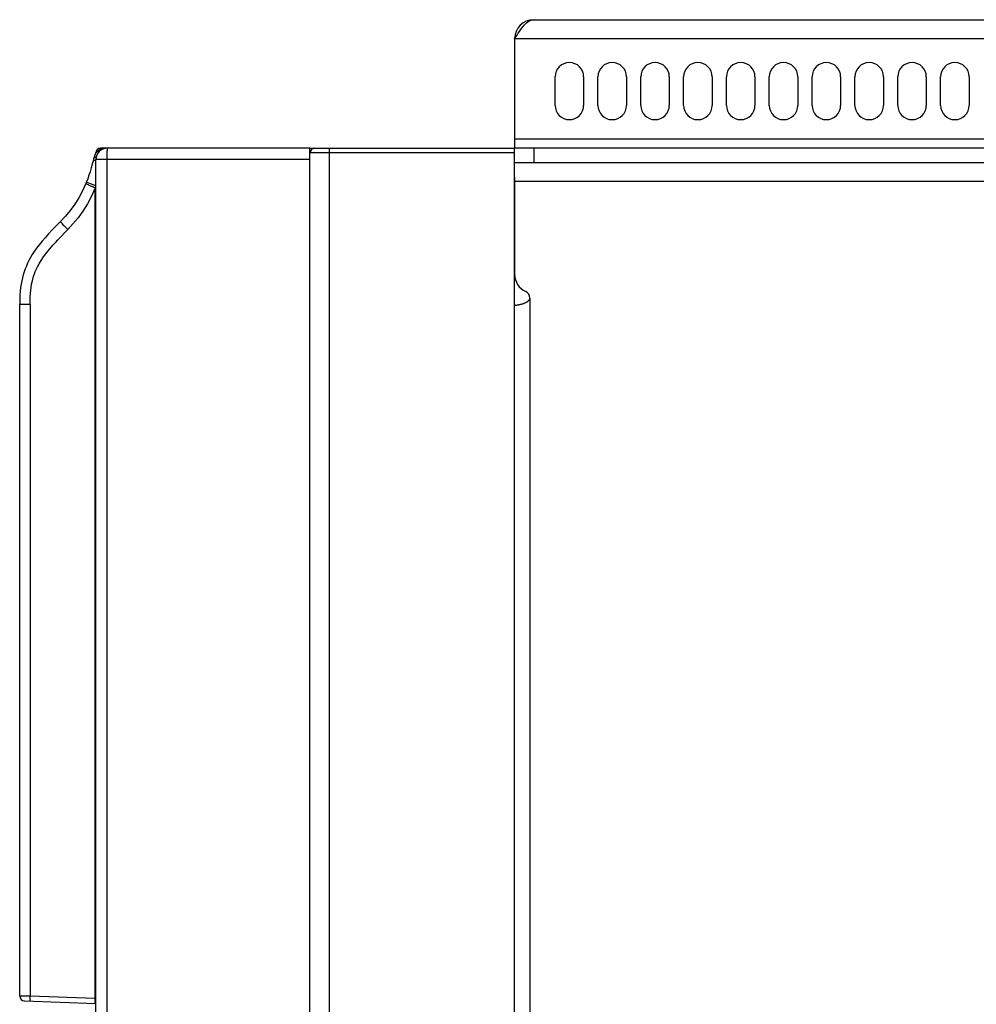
# Model space of a CAD drawing. Header units: millimetres. Extents: x 967 to 2466, y -778 to 1158.
# Tile 21 of 68: x 975 to 1075, y 566 to 670. Entities that reach past the tile are written whole.
import ezdxf

# ---------------------------------------------------------------- set-up
doc = ezdxf.new("R2010")
doc.units = ezdxf.units.MM
doc.header["$LTSCALE"] = 30.734
doc.layers.get('0').update_dxf_attribs({"linetype": 'CONTINUOUS'})

msp = doc.modelspace()

# ---------------------------------------------------------------- linework, layer by layer
for p, q in [((1028.62, 669.84), (1184.62, 669.84)), ((1026.62, 667.84), (1026.62, 656.34)), ((1186.62, 667.84), (1026.62, 667.84)), ((1030.87, 660.84), (1030.87, 663.84)), ((1033.87, 663.84), (1033.87, 660.84)), ((1035.37, 660.84), (1035.37, 663.84)), ((1038.37, 663.84), (1038.37, 660.84)), ((1039.87, 660.84), (1039.87, 663.84)), ((1042.87, 663.84), (1042.87, 660.84)), ((1044.37, 660.84), (1044.37, 663.84)), ((1047.37, 663.84), (1047.37, 660.84)), ((1048.87, 660.84), (1048.87, 663.84)), ((1051.87, 663.84), (1051.87, 660.84)), ((1053.37, 660.84), (1053.37, 663.84)), ((1056.37, 663.84), (1056.37, 660.84)), ((1057.87, 660.84), (1057.87, 663.84)), ((1060.87, 663.84), (1060.87, 660.84)), ((1062.37, 660.84), (1062.37, 663.84)), ((1065.37, 663.84), (1065.37, 660.84)), ((1066.87, 660.84), (1066.87, 663.84)), ((1069.87, 663.84), (1069.87, 660.84)), ((1071.37, 660.84), (1071.37, 663.84)), ((1074.37, 663.84), (1074.37, 660.84)), ((1026.62, 657.34), (1186.62, 657.34)), ((983.66, 656.34), (983.12, 656.34)), ((983.8, 656.34), (983.61, 656.34)), ((1005.12, 656.34), (983.82, 656.34)), ((1005.09, 656.34), (1026.62, 656.34)), ((1005.12, 479.96), (1005.12, 656.34)), ((1007.12, 656.34), (1007.12, 34.64)), ((1026.62, 36.64), (1026.62, 656.34)), ((1186.62, 656.34), (1026.62, 656.34)), ((1028.62, 656.34), (1028.62, 654.84)), ((982.38, 655.18), (982.36, 655.08)), ((982.62, 655.01), (982.36, 655.08)), ((982.41, 655.3), (982.38, 655.18)), ((982.44, 655.41), (982.41, 655.3)), ((982.62, 655.83), (982.62, 655.84)), ((982.63, 655.84), (982.62, 655.84)), ((982.62, 481.71), (982.62, 655.14)), ((1005.12, 655.14), (982.62, 655.14)), ((1026.62, 655.84), (1005.12, 655.84)), ((1026.62, 654.84), (1026.89, 654.84)), ((1026.89, 654.84), (1186.35, 654.84)), ((981.63, 652.79), (981.61, 652.73)), ((1026.62, 653.31), (1026.62, 643.09)), ((1186.62, 652.84), (1026.62, 652.84)), ((982.62, 652.37), (981.62, 652.78)), ((982.56, 566.99), (982.56, 652.16)), ((1028.22, 640.59), (1028.22, 46.26)), ((974.62, 639.96), (974.62, 639.99)), ((974.62, 567.25), (974.62, 639.99)), ((974.62, 639.96), (975.72, 639.96)), ((975.72, 639.96), (975.72, 567.23)), ((1026.68, 639.84), (1026.62, 639.84)), ((975.72, 567.23), (974.62, 567.25)), ((982.56, 566.99), (975.72, 567.23)), ((982.62, 566.99), (982.56, 566.99)), ((975.11, 566.76), (982.62, 566.49))]:
    msp.add_line(p, q)
for points in [[(1026.62, 667.84), (1026.75, 668.04), (1026.87, 668.23), (1027, 668.42), (1027.12, 668.61), (1027.25, 668.79), (1027.37, 668.95), (1027.5, 669.11), (1027.62, 669.26), (1027.75, 669.39), (1027.87, 669.51), (1028, 669.61), (1028.12, 669.69), (1028.25, 669.76), (1028.37, 669.8), (1028.5, 669.83), (1028.62, 669.84)], [(983.61, 656.34), (983.6, 656.33), (983.6, 656.32)], [(983.82, 656.34), (983.82, 656.33), (983.81, 656.3), (983.81, 656.25), (983.8, 656.18), (983.8, 656.09), (983.79, 655.99), (983.79, 655.87), (983.79, 655.74), (983.78, 655.6), (983.78, 655.45), (983.78, 655.3), (983.78, 481.9)], [(982.36, 655.08), (982.25, 654.66), (982.14, 654.26), (982.02, 653.87), (981.89, 653.49), (981.77, 653.13), (981.63, 652.79)], [(982.64, 655.35), (982.58, 655.37), (982.52, 655.38), (982.47, 655.4), (982.44, 655.4), (982.44, 655.41)], [(981.56, 652.62), (981.22, 651.86), (980.83, 651.14), (980.41, 650.45), (979.94, 649.8), (979.45, 649.2), (978.92, 648.64)], [(982.56, 652.16), (982.16, 651.3), (981.73, 650.49), (981.26, 649.74), (980.75, 649.03), (980.22, 648.39), (979.67, 647.79)], [(981.61, 652.73), (981.57, 652.65), (981.56, 652.62)], [(982.56, 652.16), (982.42, 652.22), (982.29, 652.28), (982.16, 652.33), (982.04, 652.38), (981.93, 652.43), (981.84, 652.48), (981.75, 652.52), (981.68, 652.55), (981.63, 652.58), (981.59, 652.6), (981.56, 652.62), (981.56, 652.63)], [(982.62, 652.22), (982.59, 652.19), (982.56, 652.16)], [(978.92, 648.64), (978.47, 648.19), (978.05, 647.76), (977.66, 647.34), (977.3, 646.94), (976.97, 646.56), (976.67, 646.18), (976.4, 645.83), (976.16, 645.48), (975.95, 645.16), (975.76, 644.84), (975.6, 644.54), (975.45, 644.25), (975.32, 643.96), (975.2, 643.66), (975.09, 643.35), (974.99, 643.04), (974.9, 642.72), (974.83, 642.4), (974.77, 642.06), (974.72, 641.7), (974.67, 641.31), (974.64, 640.89), (974.63, 640.44), (974.62, 639.99)], [(977.78, 645.76), (978.12, 646.15), (978.28, 646.34), (978.44, 646.51), (978.6, 646.69), (978.8, 646.9), (979.04, 647.15), (979.33, 647.45), (979.67, 647.79)], [(979.67, 647.79), (979.56, 647.9), (979.46, 648.01), (979.36, 648.11), (979.27, 648.2), (979.19, 648.29), (979.12, 648.38), (979.05, 648.45), (979, 648.51), (978.96, 648.56), (978.94, 648.6), (978.92, 648.63), (978.92, 648.64)], [(975.72, 639.96), (975.74, 640.75), (975.79, 641.44), (975.88, 642.04), (975.99, 642.54), (976.08, 642.89), (976.17, 643.15), (976.26, 643.37), (976.35, 643.58), (976.49, 643.87), (976.66, 644.19), (976.89, 644.55), (977.14, 644.92), (977.38, 645.25), (977.6, 645.54), (977.78, 645.76)], [(1026.68, 639.84), (1026.7, 639.84), (1026.72, 639.84), (1026.75, 639.85), (1026.77, 639.85), (1026.8, 639.85), (1026.83, 639.86), (1026.86, 639.86), (1026.9, 639.87), (1026.94, 639.87), (1026.98, 639.88), (1027.02, 639.89), (1027.06, 639.9), (1027.11, 639.91), (1027.15, 639.92), (1027.2, 639.93), (1027.25, 639.94), (1027.3, 639.96), (1027.36, 639.97), (1027.41, 639.99), (1027.46, 640), (1027.52, 640.02), (1027.57, 640.04), (1027.63, 640.06), (1027.68, 640.08), (1027.73, 640.11), (1027.78, 640.13), (1027.83, 640.15), (1027.87, 640.18), (1027.92, 640.2), (1027.95, 640.22), (1027.99, 640.25), (1028.02, 640.27), (1028.05, 640.29), (1028.08, 640.32), (1028.1, 640.34), (1028.12, 640.36), (1028.14, 640.38), (1028.16, 640.4), (1028.17, 640.42), (1028.18, 640.44), (1028.19, 640.46), (1028.2, 640.48), (1028.21, 640.5), (1028.21, 640.52), (1028.22, 640.54), (1028.22, 640.56), (1028.22, 640.57), (1028.22, 640.59)], [(975.74, 566.73), (975.74, 566.74), (975.73, 566.76), (975.73, 566.79), (975.72, 566.83), (975.72, 566.88), (975.72, 566.94), (975.72, 567.01), (975.71, 567.08), (975.72, 567.15), (975.72, 567.23)], [(982.58, 566.49), (982.58, 566.5), (982.57, 566.52), (982.57, 566.55), (982.56, 566.59), (982.56, 566.64), (982.56, 566.69), (982.55, 566.76), (982.55, 566.83), (982.56, 566.91), (982.56, 566.99)]]:
    msp.add_lwpolyline(points)
for centre, radius, start, end in [((1028.62, 667.84), 2, 90, 180), ((1032.37, 663.84), 1.5, 0, 180), ((1036.87, 663.84), 1.5, 0, 180), ((1041.37, 663.84), 1.5, 0, 180), ((1045.87, 663.84), 1.5, 0, 180), ((1050.37, 663.84), 1.5, 0, 180), ((1054.87, 663.84), 1.5, 0, 180), ((1059.37, 663.84), 1.5, 0, 180), ((1063.87, 663.84), 1.5, 0, 180), ((1068.37, 663.84), 1.5, 0, 180), ((1072.87, 663.84), 1.5, 0, 180), ((1032.37, 660.84), 1.5, 180, 360), ((1036.87, 660.84), 1.5, 180, 360), ((1041.37, 660.84), 1.5, 180, 360), ((1045.87, 660.84), 1.5, 180, 360), ((1050.37, 660.84), 1.5, 180, 360), ((1054.87, 660.84), 1.5, 180, 360), ((1059.37, 660.84), 1.5, 180, 360), ((1063.87, 660.84), 1.5, 180, 360), ((1068.37, 660.84), 1.5, 180, 360), ((1072.87, 660.84), 1.5, 180, 360), ((983.61, 655.14), 1.2, 90.0009, 167.2773), ((983.82, 655.14), 1.2, 90, 180), ((983.12, 655.84), 0.5, 90, 180), ((1005.62, 655.84), 0.5, 90, 180), ((1028.62, 643.09), 2, 180, 245.2801), ((1027.47, 640.59), 0.75, 0, 65.2801), ((975.12, 567.25), 0.5, 180.0001, 268.003)]:
    msp.add_arc(centre, radius, start, end)

doc.saveas('drawing.dxf')
